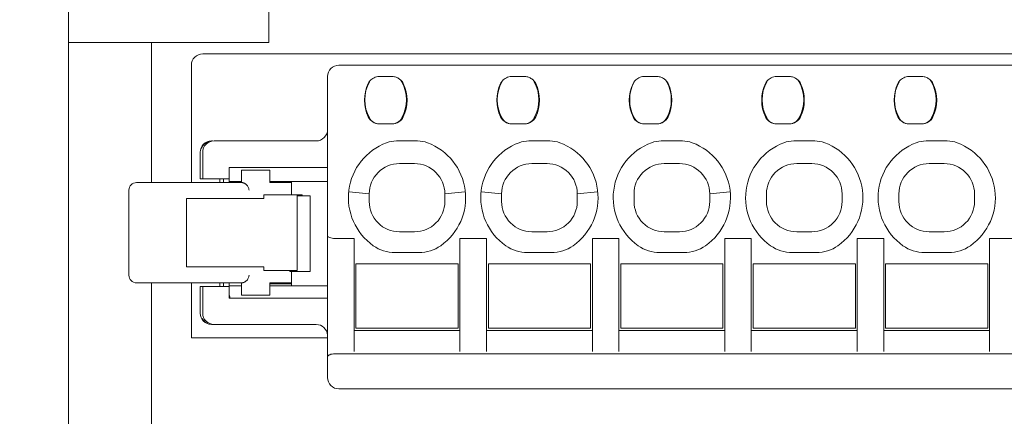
# Model space of a CAD drawing. Header units: centimetres. Extents: x -24.5 to 49.7, y -16.6 to 18.4.
# Tile 222 of 248: x -2.5 to 0.1, y 11.3 to 12.3. Entities that reach past the tile are written whole.
import ezdxf

# ---------------------------------------------------------------- set-up
doc = ezdxf.new("R2010")
doc.units = ezdxf.units.CM
doc.header["$MEASUREMENT"] = 0
doc.layers.add('layer 1', color=7, linetype='Continuous')

msp = doc.modelspace()

# ---------------------------------------------------------------- linework, layer by layer
at = {"layer": 'layer 1', "color": 1, "lineweight": 0}
msp.add_open_spline([(24.98821, 18.39808), (24.98821, 18.39808), (24.98821, -16.60193), (24.98821, -16.60193), (24.98821, -16.60193), (-24.51772, -16.60193), (-24.51772, -16.60193), (-24.51772, -16.60193), (-24.51772, 18.39808), (-24.51772, 18.39808), (-24.51772, 18.39808), (24.98821, 18.39808), (24.98821, 18.39808)], degree=3, knots=[0, 0, 0, 0, 0.25, 0.25, 0.25, 0.5, 0.5, 0.5, 0.75, 0.75, 0.75, 1, 1, 1, 1], dxfattribs=at)
at = {"layer": 'layer 1', "color": 5, "lineweight": 0}
msp.add_open_spline([(-23.26688, 17.18067), (-23.26688, 17.18067), (-23.26688, -15.60944), (-23.26688, -15.60944), (-23.26688, -15.60944), (23.98644, -15.60944), (23.98644, -15.60944)], degree=3, knots=[0, 0, 0, 0, 0.5, 0.5, 0.5, 1, 1, 1, 1], dxfattribs=at)
at = {"layer": 'layer 1', "lineweight": 9}
for points in [[(-2.35048, 6.93451), (-2.35048, 6.93451), (-2.35048, 13.42951), (-2.35048, 13.42951)], [(-1.82048, 12.28451), (-1.82048, 12.28451), (-1.82048, 13.1804), (-1.82048, 13.1804)], [(-1.82048, 12.28451), (-1.82048, 12.28451), (-2.35048, 12.28451), (-2.35048, 12.28451)], [(-2.13048, 12.28451), (-2.13048, 12.28451), (-2.13048, 11.91451), (-2.13048, 11.91451)], [(-1.99548, 12.25451), (-1.99548, 12.25451), (2.23451, 12.25451), (2.23451, 12.25451)], [(-2.02548, 12.22451), (-2.02548, 12.22451), (-2.02548, 11.91451), (-2.02548, 11.91451)], [(-1.63548, 12.22451), (-1.63548, 12.22451), (1.87451, 12.22451), (1.87451, 12.22451)], [(-1.66548, 11.39951), (-1.66548, 11.39951), (-1.66548, 12.19451), (-1.66548, 12.19451)], [(-1.55479, 12.18087), (-1.57105, 12.15103), (-1.57105, 12.11499), (-1.55479, 12.08515)], [(-1.55345, 12.18311), (-1.5553, 12.18094), (-1.55687, 12.17852), (-1.55809, 12.17594)], [(-1.55342, 12.18313), (-1.55391, 12.1824), (-1.55437, 12.18164), (-1.55479, 12.18087)], [(-1.52936, 12.19451), (-1.52936, 12.19451), (-1.49452, 12.19451), (-1.49452, 12.19451)], [(-1.48888, 12.19398), (-1.49074, 12.19433), (-1.49263, 12.19451), (-1.49452, 12.19451)], [(-1.46918, 12.18087), (-1.47009, 12.18253), (-1.47115, 12.18411), (-1.47236, 12.18558)], [(-1.46537, 12.17594), (-1.46708, 12.17954), (-1.46944, 12.18279), (-1.47232, 12.18554)], [(-1.46918, 12.08515), (-1.45292, 12.11499), (-1.45292, 12.15103), (-1.46918, 12.18087)], [(-1.2048, 12.18087), (-1.22106, 12.15103), (-1.22106, 12.11499), (-1.2048, 12.08515)], [(-1.20346, 12.18311), (-1.20531, 12.18094), (-1.20688, 12.17852), (-1.2081, 12.17594)], [(-1.20343, 12.18313), (-1.20392, 12.1824), (-1.20438, 12.18164), (-1.2048, 12.18087)], [(-1.17937, 12.19451), (-1.17937, 12.19451), (-1.14453, 12.19451), (-1.14453, 12.19451)], [(-1.13889, 12.19398), (-1.14075, 12.19433), (-1.14264, 12.19451), (-1.14453, 12.19451)], [(-1.11919, 12.18087), (-1.1201, 12.18253), (-1.12116, 12.18411), (-1.12237, 12.18558)], [(-1.11538, 12.17594), (-1.11709, 12.17954), (-1.11945, 12.18279), (-1.12233, 12.18554)], [(-1.11919, 12.08515), (-1.10293, 12.11499), (-1.10293, 12.15103), (-1.11919, 12.18087)], [(-0.8548, 12.18087), (-0.87106, 12.15103), (-0.87106, 12.11499), (-0.8548, 12.08515)], [(-0.85346, 12.18311), (-0.85531, 12.18094), (-0.85688, 12.17852), (-0.8581, 12.17594)], [(-0.85343, 12.18313), (-0.85392, 12.1824), (-0.85438, 12.18164), (-0.8548, 12.18087)], [(-0.82937, 12.19451), (-0.82937, 12.19451), (-0.79453, 12.19451), (-0.79453, 12.19451)], [(-0.78889, 12.19398), (-0.79075, 12.19433), (-0.79264, 12.19451), (-0.79453, 12.19451)], [(-0.76919, 12.18087), (-0.7701, 12.18253), (-0.77116, 12.18411), (-0.77237, 12.18558)], [(-0.76538, 12.17594), (-0.76709, 12.17954), (-0.76945, 12.18279), (-0.77233, 12.18554)], [(-0.76919, 12.08515), (-0.75293, 12.11499), (-0.75293, 12.15103), (-0.76919, 12.18087)], [(-0.5048, 12.18087), (-0.52106, 12.15103), (-0.52106, 12.11499), (-0.5048, 12.08515)], [(-0.50346, 12.18311), (-0.50531, 12.18094), (-0.50688, 12.17852), (-0.5081, 12.17594)], [(-0.50343, 12.18313), (-0.50392, 12.1824), (-0.50438, 12.18164), (-0.5048, 12.18087)], [(-0.47937, 12.19451), (-0.47937, 12.19451), (-0.44453, 12.19451), (-0.44453, 12.19451)], [(-0.43889, 12.19398), (-0.44075, 12.19433), (-0.44264, 12.19451), (-0.44453, 12.19451)], [(-0.41919, 12.18087), (-0.4201, 12.18253), (-0.42116, 12.18411), (-0.42237, 12.18558)], [(-0.41538, 12.17594), (-0.41709, 12.17954), (-0.41945, 12.18279), (-0.42233, 12.18554)], [(-0.41919, 12.08515), (-0.40293, 12.11499), (-0.40293, 12.15103), (-0.41919, 12.18087)], [(-0.1548, 12.18087), (-0.17106, 12.15103), (-0.17106, 12.11499), (-0.1548, 12.08515)], [(-0.15346, 12.18311), (-0.15531, 12.18094), (-0.15688, 12.17852), (-0.1581, 12.17594)], [(-0.15343, 12.18313), (-0.15392, 12.1824), (-0.15438, 12.18164), (-0.1548, 12.18087)], [(-0.12937, 12.19451), (-0.12937, 12.19451), (-0.09453, 12.19451), (-0.09453, 12.19451)], [(-0.08889, 12.19398), (-0.09075, 12.19433), (-0.09264, 12.19451), (-0.09453, 12.19451)], [(-0.06919, 12.18087), (-0.0701, 12.18253), (-0.07116, 12.18411), (-0.07237, 12.18558)], [(-0.06538, 12.17594), (-0.06709, 12.17954), (-0.06945, 12.18279), (-0.07233, 12.18554)], [(-0.06919, 12.08515), (-0.05293, 12.11499), (-0.05293, 12.15103), (-0.06919, 12.18087)], [(-1.55809, 12.17594), (-1.57128, 12.14814), (-1.57128, 12.11588), (-1.55809, 12.08808)], [(-1.46537, 12.08808), (-1.45219, 12.11588), (-1.45219, 12.14814), (-1.46537, 12.17594)], [(-1.2081, 12.17594), (-1.22129, 12.14814), (-1.22129, 12.11588), (-1.2081, 12.08808)], [(-1.11538, 12.08808), (-1.1022, 12.11588), (-1.1022, 12.14814), (-1.11538, 12.17594)], [(-0.8581, 12.17594), (-0.87129, 12.14814), (-0.87129, 12.11588), (-0.8581, 12.08808)], [(-0.76538, 12.08808), (-0.7522, 12.11588), (-0.7522, 12.14814), (-0.76538, 12.17594)], [(-0.5081, 12.17594), (-0.52129, 12.14814), (-0.52129, 12.11588), (-0.5081, 12.08808)], [(-0.41538, 12.08808), (-0.4022, 12.11588), (-0.4022, 12.14814), (-0.41538, 12.17594)], [(-0.1581, 12.17594), (-0.17129, 12.14814), (-0.17129, 12.11588), (-0.1581, 12.08808)], [(-0.06538, 12.08808), (-0.0522, 12.11588), (-0.0522, 12.14814), (-0.06538, 12.17594)], [(-1.56389, 12.10667), (-1.56349, 12.10447), (-1.56302, 12.10228), (-1.56247, 12.10011)], [(-1.2139, 12.10667), (-1.2135, 12.10447), (-1.21303, 12.10228), (-1.21248, 12.10011)], [(-0.8639, 12.10667), (-0.8635, 12.10447), (-0.86303, 12.10228), (-0.86248, 12.10011)], [(-0.5139, 12.10667), (-0.5135, 12.10447), (-0.51303, 12.10228), (-0.51248, 12.10011)], [(-0.1639, 12.10667), (-0.1635, 12.10447), (-0.16303, 12.10228), (-0.16248, 12.10011)], [(-1.55809, 12.08808), (-1.55271, 12.07674), (-1.54128, 12.06951), (-1.52873, 12.06951)], [(-1.55479, 12.08515), (-1.54954, 12.07553), (-1.53947, 12.06953), (-1.52851, 12.06951)], [(-1.49552, 12.06951), (-1.48454, 12.06951), (-1.47443, 12.07551), (-1.46918, 12.08515)], [(-1.49474, 12.06951), (-1.48218, 12.06951), (-1.47075, 12.07674), (-1.46537, 12.08808)], [(-1.2081, 12.08808), (-1.20272, 12.07674), (-1.19129, 12.06951), (-1.17874, 12.06951)], [(-1.2048, 12.08515), (-1.19955, 12.07553), (-1.18948, 12.06953), (-1.17852, 12.06951)], [(-1.14553, 12.06951), (-1.13455, 12.06951), (-1.12444, 12.07551), (-1.11919, 12.08515)], [(-1.14475, 12.06951), (-1.13219, 12.06951), (-1.12076, 12.07674), (-1.11538, 12.08808)], [(-0.8581, 12.08808), (-0.85272, 12.07674), (-0.84129, 12.06951), (-0.82874, 12.06951)], [(-0.8548, 12.08515), (-0.84955, 12.07553), (-0.83948, 12.06953), (-0.82852, 12.06951)], [(-0.79553, 12.06951), (-0.78455, 12.06951), (-0.77444, 12.07551), (-0.76919, 12.08515)], [(-0.79475, 12.06951), (-0.78219, 12.06951), (-0.77076, 12.07674), (-0.76538, 12.08808)], [(-0.5081, 12.08808), (-0.50272, 12.07674), (-0.49129, 12.06951), (-0.47874, 12.06951)], [(-0.5048, 12.08515), (-0.49955, 12.07553), (-0.48948, 12.06953), (-0.47852, 12.06951)], [(-0.44553, 12.06951), (-0.43455, 12.06951), (-0.42444, 12.07551), (-0.41919, 12.08515)], [(-0.44475, 12.06951), (-0.43219, 12.06951), (-0.42076, 12.07674), (-0.41538, 12.08808)], [(-0.1581, 12.08808), (-0.15272, 12.07674), (-0.14129, 12.06951), (-0.12874, 12.06951)], [(-0.1548, 12.08515), (-0.14955, 12.07553), (-0.13948, 12.06953), (-0.12852, 12.06951)], [(-0.09553, 12.06951), (-0.08455, 12.06951), (-0.07444, 12.07551), (-0.06919, 12.08515)], [(-0.09475, 12.06951), (-0.08219, 12.06951), (-0.07076, 12.07674), (-0.06538, 12.08808)], [(-1.69548, 12.02451), (-1.67891, 12.02451), (-1.66548, 12.03794), (-1.66548, 12.05451)], [(-1.52873, 12.06951), (-1.52873, 12.06951), (-1.49474, 12.06951), (-1.49474, 12.06951)], [(-1.17874, 12.06951), (-1.17874, 12.06951), (-1.14475, 12.06951), (-1.14475, 12.06951)], [(-0.82874, 12.06951), (-0.82874, 12.06951), (-0.79475, 12.06951), (-0.79475, 12.06951)], [(-0.47874, 12.06951), (-0.47874, 12.06951), (-0.44475, 12.06951), (-0.44475, 12.06951)], [(-0.12874, 12.06951), (-0.12874, 12.06951), (-0.09475, 12.06951), (-0.09475, 12.06951)], [(-1.96959, 12.02451), (-1.96959, 12.02451), (-1.97221, 12.02451), (-1.97221, 12.02451)], [(-1.96548, 12.02451), (-1.96548, 12.02451), (-1.69548, 12.02451), (-1.69548, 12.02451)], [(-1.48332, 12.02451), (-1.49223, 12.02451), (-1.50107, 12.02292), (-1.50942, 12.01982)], [(-1.42764, 12.02451), (-1.42764, 12.02451), (-1.48332, 12.02451), (-1.48332, 12.02451)], [(-1.40155, 12.01982), (-1.40991, 12.02292), (-1.41873, 12.02451), (-1.42764, 12.02451)], [(-1.13333, 12.02451), (-1.14224, 12.02451), (-1.15108, 12.02292), (-1.15943, 12.01982)], [(-1.07765, 12.02451), (-1.07765, 12.02451), (-1.13333, 12.02451), (-1.13333, 12.02451)], [(-1.05155, 12.01982), (-1.05991, 12.02292), (-1.06874, 12.02451), (-1.07765, 12.02451)], [(-0.78333, 12.02451), (-0.79224, 12.02451), (-0.80108, 12.02292), (-0.80943, 12.01982)], [(-0.72765, 12.02451), (-0.72765, 12.02451), (-0.78333, 12.02451), (-0.78333, 12.02451)], [(-0.70155, 12.01982), (-0.70991, 12.02292), (-0.71874, 12.02451), (-0.72765, 12.02451)], [(-0.43333, 12.02451), (-0.44224, 12.02451), (-0.45108, 12.02292), (-0.45943, 12.01982)], [(-0.37765, 12.02451), (-0.37765, 12.02451), (-0.43333, 12.02451), (-0.43333, 12.02451)], [(-0.35155, 12.01982), (-0.35991, 12.02292), (-0.36874, 12.02451), (-0.37765, 12.02451)], [(-0.08333, 12.02451), (-0.09224, 12.02451), (-0.10108, 12.02292), (-0.10943, 12.01982)], [(-0.02765, 12.02451), (-0.02765, 12.02451), (-0.08333, 12.02451), (-0.08333, 12.02451)], [(-0.00155, 12.01982), (-0.00991, 12.02292), (-0.01874, 12.02451), (-0.02765, 12.02451)], [(-1.97933, 12.02318), (-1.98849, 12.02036), (-1.99575, 12.01334), (-1.99887, 12.00428)], [(-2.00221, 11.99451), (-2.00221, 11.99451), (-2.00221, 11.92451), (-2.00221, 11.92451)], [(-1.99548, 11.92451), (-1.99548, 11.92451), (-1.99548, 11.99451), (-1.99548, 11.99451)], [(-1.92548, 11.91451), (-1.92548, 11.91451), (-1.92548, 11.95451), (-1.92548, 11.95451)], [(-1.92548, 11.95451), (-1.92548, 11.95451), (-1.66548, 11.95451), (-1.66548, 11.95451)], [(-1.89298, 11.91451), (-1.89298, 11.91451), (-1.89298, 11.94701), (-1.89298, 11.94701)], [(-1.81768, 11.94701), (-1.81768, 11.94701), (-1.89298, 11.94701), (-1.89298, 11.94701)], [(-1.81768, 11.94701), (-1.81768, 11.94701), (-1.81768, 11.91451), (-1.81768, 11.91451)], [(-1.47548, 11.96451), (-1.47548, 11.96451), (-1.43549, 11.96451), (-1.43549, 11.96451)], [(-1.12549, 11.96451), (-1.12549, 11.96451), (-1.0855, 11.96451), (-1.0855, 11.96451)], [(-0.77549, 11.96451), (-0.77549, 11.96451), (-0.7355, 11.96451), (-0.7355, 11.96451)], [(-0.42549, 11.96451), (-0.42549, 11.96451), (-0.3855, 11.96451), (-0.3855, 11.96451)], [(-0.07549, 11.96451), (-0.07549, 11.96451), (-0.0355, 11.96451), (-0.0355, 11.96451)], [(-2.00221, 11.92451), (-2.00221, 11.92451), (-1.92548, 11.92451), (-1.92548, 11.92451)], [(-1.95048, 11.92451), (-1.95048, 11.92451), (-1.95048, 11.91451), (-1.95048, 11.91451)], [(-1.94048, 11.92451), (-1.94048, 11.92451), (-1.94048, 11.91451), (-1.94048, 11.91451)], [(-2.19048, 11.66951), (-2.19048, 11.66951), (-2.19048, 11.89451), (-2.19048, 11.89451)], [(-2.17048, 11.91451), (-2.17048, 11.91451), (-1.89298, 11.91451), (-1.89298, 11.91451)], [(-1.89298, 11.91701), (-1.89298, 11.91701), (-1.92548, 11.91701), (-1.92548, 11.91701)], [(-1.66548, 11.91701), (-1.66548, 11.91701), (-1.81768, 11.91701), (-1.81768, 11.91701)], [(-1.76048, 11.91451), (-1.76048, 11.91451), (-1.81768, 11.91451), (-1.81768, 11.91451)], [(-1.76048, 11.88201), (-1.76048, 11.88201), (-1.76048, 11.91701), (-1.76048, 11.91701)], [(-2.03798, 11.87201), (-2.03798, 11.87201), (-2.03798, 11.69201), (-2.03798, 11.69201)], [(-2.03798, 11.87201), (-2.03798, 11.87201), (-1.83406, 11.87201), (-1.83406, 11.87201)], [(-1.83406, 11.88201), (-1.83406, 11.88201), (-1.83406, 11.87201), (-1.83406, 11.87201)], [(-1.73292, 11.88201), (-1.73292, 11.88201), (-1.83406, 11.88201), (-1.83406, 11.88201)], [(-1.74599, 11.87951), (-1.74599, 11.87951), (-1.74599, 11.68201), (-1.74599, 11.68201)], [(-1.74599, 11.87951), (-1.74599, 11.87951), (-1.71111, 11.87951), (-1.71111, 11.87951)], [(-1.74548, 11.88201), (-1.74548, 11.88201), (-1.74548, 11.87951), (-1.74548, 11.87951)], [(-1.73292, 11.88201), (-1.73292, 11.88201), (-1.73292, 11.87951), (-1.73292, 11.87951)], [(-1.71111, 11.67951), (-1.71111, 11.67951), (-1.71111, 11.87951), (-1.71111, 11.87951)], [(-1.60865, 11.88983), (-1.60865, 11.88983), (-1.60971, 11.88993), (-1.60971, 11.88993)], [(-1.55547, 11.88451), (-1.55547, 11.88451), (-1.60865, 11.88983), (-1.60865, 11.88983)], [(-1.55548, 11.88451), (-1.55548, 11.88451), (-1.55548, 11.86451), (-1.55548, 11.86451)], [(-1.30232, 11.88983), (-1.30232, 11.88983), (-1.3555, 11.88451), (-1.3555, 11.88451)], [(-1.35549, 11.86452), (-1.35549, 11.86452), (-1.35549, 11.88451), (-1.35549, 11.88451)], [(-1.30127, 11.88993), (-1.30127, 11.88993), (-1.30232, 11.88983), (-1.30232, 11.88983)], [(-1.25866, 11.88983), (-1.25866, 11.88983), (-1.25972, 11.88993), (-1.25972, 11.88993)], [(-1.20548, 11.88451), (-1.20548, 11.88451), (-1.25866, 11.88983), (-1.25866, 11.88983)], [(-1.20549, 11.88451), (-1.20549, 11.88451), (-1.20549, 11.86451), (-1.20549, 11.86451)], [(-0.95232, 11.88983), (-0.95232, 11.88983), (-1.0055, 11.88451), (-1.0055, 11.88451)], [(-1.00549, 11.86452), (-1.00549, 11.86452), (-1.00549, 11.88451), (-1.00549, 11.88451)], [(-0.95127, 11.88993), (-0.95127, 11.88993), (-0.95232, 11.88983), (-0.95232, 11.88983)], [(-0.85549, 11.88451), (-0.85549, 11.88451), (-0.85549, 11.86451), (-0.85549, 11.86451)], [(-0.60232, 11.88983), (-0.60232, 11.88983), (-0.6555, 11.88451), (-0.6555, 11.88451)], [(-0.65549, 11.86452), (-0.65549, 11.86452), (-0.65549, 11.88451), (-0.65549, 11.88451)], [(-0.60127, 11.88993), (-0.60127, 11.88993), (-0.60232, 11.88983), (-0.60232, 11.88983)], [(-0.50549, 11.88451), (-0.50549, 11.88451), (-0.50549, 11.8645), (-0.50549, 11.8645)], [(-0.30549, 11.86452), (-0.30549, 11.86452), (-0.30549, 11.88451), (-0.30549, 11.88451)], [(-0.15549, 11.88451), (-0.15549, 11.88451), (-0.15549, 11.8645), (-0.15549, 11.8645)], [(0.04451, 11.86452), (0.04451, 11.86452), (0.04451, 11.88451), (0.04451, 11.88451)], [(-1.59548, 11.76701), (-1.59548, 11.76701), (-1.64548, 11.76701), (-1.64548, 11.76701)], [(-1.59548, 11.46814), (-1.59548, 11.46814), (-1.59548, 11.76701), (-1.59548, 11.76701)], [(-1.47548, 11.78451), (-1.47548, 11.78451), (-1.43548, 11.78451), (-1.43548, 11.78451)], [(-1.31549, 11.76701), (-1.31549, 11.76701), (-1.31549, 11.46814), (-1.31549, 11.46814)], [(-1.24549, 11.76701), (-1.24549, 11.76701), (-1.31549, 11.76701), (-1.31549, 11.76701)], [(-1.24549, 11.46814), (-1.24549, 11.46814), (-1.24549, 11.76701), (-1.24549, 11.76701)], [(-1.12549, 11.78451), (-1.12549, 11.78451), (-1.08549, 11.78451), (-1.08549, 11.78451)], [(-0.96549, 11.76701), (-0.96549, 11.76701), (-0.96549, 11.46814), (-0.96549, 11.46814)], [(-0.89549, 11.76701), (-0.89549, 11.76701), (-0.96549, 11.76701), (-0.96549, 11.76701)], [(-0.89549, 11.46814), (-0.89549, 11.46814), (-0.89549, 11.76701), (-0.89549, 11.76701)], [(-0.77549, 11.78451), (-0.77549, 11.78451), (-0.7355, 11.78451), (-0.7355, 11.78451)], [(-0.61549, 11.76701), (-0.61549, 11.76701), (-0.61549, 11.46814), (-0.61549, 11.46814)], [(-0.54549, 11.76701), (-0.54549, 11.76701), (-0.61549, 11.76701), (-0.61549, 11.76701)], [(-0.54549, 11.46814), (-0.54549, 11.46814), (-0.54549, 11.76701), (-0.54549, 11.76701)], [(-0.42549, 11.78451), (-0.42549, 11.78451), (-0.3855, 11.78451), (-0.3855, 11.78451)], [(-0.26549, 11.46814), (-0.26549, 11.46814), (-0.26549, 11.76701), (-0.26549, 11.76701)], [(-0.26549, 11.76701), (-0.26549, 11.76701), (-0.19549, 11.76701), (-0.19549, 11.76701)], [(-0.19549, 11.46814), (-0.19549, 11.46814), (-0.19549, 11.76701), (-0.19549, 11.76701)], [(-0.07548, 11.78451), (-0.07548, 11.78451), (-0.0355, 11.78451), (-0.0355, 11.78451)], [(0.08451, 11.76701), (0.08451, 11.76701), (0.08451, 11.46814), (0.08451, 11.46814)], [(0.08451, 11.76701), (0.08451, 11.76701), (0.15451, 11.76701), (0.15451, 11.76701)], [(-1.5446, 11.74769), (-1.52776, 11.73586), (-1.50768, 11.72951), (-1.48711, 11.72951)], [(-1.42386, 11.72951), (-1.40329, 11.72951), (-1.38321, 11.73586), (-1.36637, 11.74769)], [(-1.19461, 11.74769), (-1.17777, 11.73586), (-1.15769, 11.72951), (-1.13712, 11.72951)], [(-1.07387, 11.72951), (-1.05329, 11.72951), (-1.03321, 11.73586), (-1.01637, 11.74769)], [(-0.84461, 11.74769), (-0.82777, 11.73586), (-0.80769, 11.72951), (-0.78712, 11.72951)], [(-0.72387, 11.72951), (-0.70329, 11.72951), (-0.68321, 11.73586), (-0.66637, 11.74769)], [(-0.49461, 11.74769), (-0.47777, 11.73586), (-0.45769, 11.72951), (-0.43712, 11.72951)], [(-0.37387, 11.72951), (-0.35329, 11.72951), (-0.33321, 11.73586), (-0.31637, 11.74769)], [(-0.14461, 11.74769), (-0.12777, 11.73586), (-0.10769, 11.72951), (-0.08712, 11.72951)], [(-0.02387, 11.72951), (-0.00329, 11.72951), (0.01679, 11.73586), (0.03363, 11.74769)], [(-1.48711, 11.72951), (-1.48711, 11.72951), (-1.42386, 11.72951), (-1.42386, 11.72951)], [(-1.13712, 11.72951), (-1.13712, 11.72951), (-1.07387, 11.72951), (-1.07387, 11.72951)], [(-0.78712, 11.72951), (-0.78712, 11.72951), (-0.72387, 11.72951), (-0.72387, 11.72951)], [(-0.43712, 11.72951), (-0.43712, 11.72951), (-0.37387, 11.72951), (-0.37387, 11.72951)], [(-0.08712, 11.72951), (-0.08712, 11.72951), (-0.02387, 11.72951), (-0.02387, 11.72951)], [(-2.03798, 11.69201), (-2.03798, 11.69201), (-1.83406, 11.69201), (-1.83406, 11.69201)], [(-1.83406, 11.69201), (-1.83406, 11.69201), (-1.83406, 11.68201), (-1.83406, 11.68201)], [(-1.59048, 11.69951), (-1.59048, 11.69951), (-1.59048, 11.52951), (-1.59048, 11.52951)], [(-1.59048, 11.69951), (-1.59048, 11.69951), (-1.32049, 11.69951), (-1.32049, 11.69951)], [(-1.32049, 11.52951), (-1.32049, 11.52951), (-1.32049, 11.69951), (-1.32049, 11.69951)], [(-1.24049, 11.69951), (-1.24049, 11.69951), (-1.24049, 11.52951), (-1.24049, 11.52951)], [(-1.24049, 11.69951), (-1.24049, 11.69951), (-0.97049, 11.69951), (-0.97049, 11.69951)], [(-0.97049, 11.52951), (-0.97049, 11.52951), (-0.97049, 11.69951), (-0.97049, 11.69951)], [(-0.89049, 11.69951), (-0.89049, 11.69951), (-0.89049, 11.52951), (-0.89049, 11.52951)], [(-0.89049, 11.69951), (-0.89049, 11.69951), (-0.62049, 11.69951), (-0.62049, 11.69951)], [(-0.62049, 11.52951), (-0.62049, 11.52951), (-0.62049, 11.69951), (-0.62049, 11.69951)], [(-0.54049, 11.69951), (-0.54049, 11.69951), (-0.54049, 11.52951), (-0.54049, 11.52951)], [(-0.54049, 11.69951), (-0.54049, 11.69951), (-0.27049, 11.69951), (-0.27049, 11.69951)], [(-0.27049, 11.52951), (-0.27049, 11.52951), (-0.27049, 11.69951), (-0.27049, 11.69951)], [(-0.19049, 11.69951), (-0.19049, 11.69951), (-0.19049, 11.52951), (-0.19049, 11.52951)], [(-0.19049, 11.69951), (-0.19049, 11.69951), (0.07951, 11.69951), (0.07951, 11.69951)], [(0.07951, 11.52951), (0.07951, 11.52951), (0.07951, 11.69951), (0.07951, 11.69951)], [(-1.83406, 11.68201), (-1.83406, 11.68201), (-1.74599, 11.68201), (-1.74599, 11.68201)], [(-1.76562, 11.68201), (-1.76562, 11.68201), (-1.76562, 11.67951), (-1.76562, 11.67951)], [(-1.71111, 11.67951), (-1.71111, 11.67951), (-1.76562, 11.67951), (-1.76562, 11.67951)], [(-1.76048, 11.64201), (-1.76048, 11.64201), (-1.76048, 11.67951), (-1.76048, 11.67951)], [(-2.17048, 11.64951), (-2.17048, 11.64951), (-1.89298, 11.64951), (-1.89298, 11.64951)], [(-2.13048, 11.64951), (-2.13048, 11.64951), (-2.13048, 6.93451), (-2.13048, 6.93451)], [(-2.02548, 11.64951), (-2.02548, 11.64951), (-2.02548, 11.50451), (-2.02548, 11.50451)], [(-2.00221, 11.63951), (-2.00221, 11.63951), (-2.00221, 11.56951), (-2.00221, 11.56951)], [(-1.92548, 11.63951), (-1.92548, 11.63951), (-2.00221, 11.63951), (-2.00221, 11.63951)], [(-1.99548, 11.56951), (-1.99548, 11.56951), (-1.99548, 11.63951), (-1.99548, 11.63951)], [(-1.95048, 11.64951), (-1.95048, 11.64951), (-1.95048, 11.63951), (-1.95048, 11.63951)], [(-1.94048, 11.64951), (-1.94048, 11.64951), (-1.94048, 11.63951), (-1.94048, 11.63951)], [(-1.92548, 11.60951), (-1.92548, 11.60951), (-1.92548, 11.64951), (-1.92548, 11.64951)], [(-1.92548, 11.64201), (-1.92548, 11.64201), (-1.89298, 11.64201), (-1.89298, 11.64201)], [(-1.89298, 11.61701), (-1.89298, 11.61701), (-1.89298, 11.64951), (-1.89298, 11.64951)], [(-1.81768, 11.64951), (-1.81768, 11.64951), (-1.81768, 11.61701), (-1.81768, 11.61701)], [(-1.81768, 11.64951), (-1.81768, 11.64951), (-1.76048, 11.64951), (-1.76048, 11.64951)], [(-1.81768, 11.64701), (-1.81768, 11.64701), (-1.76048, 11.64701), (-1.76048, 11.64701)], [(-1.81768, 11.64201), (-1.81768, 11.64201), (-1.66548, 11.64201), (-1.66548, 11.64201)], [(-1.92548, 11.62201), (-1.92548, 11.61764), (-1.92453, 11.61332), (-1.92269, 11.60936)], [(-1.66548, 11.60951), (-1.66548, 11.60951), (-1.92548, 11.60951), (-1.92548, 11.60951)], [(-1.89298, 11.61701), (-1.89298, 11.61701), (-1.81768, 11.61701), (-1.81768, 11.61701)], [(-1.99714, 11.5557), (-1.99341, 11.54851), (-1.98694, 11.54314), (-1.9792, 11.5408)], [(-1.97221, 11.53951), (-1.97221, 11.53951), (-1.69548, 11.53951), (-1.69548, 11.53951)], [(-1.66557, 11.51179), (-1.66676, 11.52743), (-1.6798, 11.53951), (-1.69548, 11.53951)], [(-1.32049, 11.52951), (-1.32049, 11.52951), (-1.59048, 11.52951), (-1.59048, 11.52951)], [(-0.97049, 11.52951), (-0.97049, 11.52951), (-1.24049, 11.52951), (-1.24049, 11.52951)], [(-0.62049, 11.52951), (-0.62049, 11.52951), (-0.89049, 11.52951), (-0.89049, 11.52951)], [(-0.27049, 11.52951), (-0.27049, 11.52951), (-0.54049, 11.52951), (-0.54049, 11.52951)], [(0.07951, 11.52951), (0.07951, 11.52951), (-0.19049, 11.52951), (-0.19049, 11.52951)], [(-1.66548, 11.50451), (-1.66548, 11.50451), (-2.02548, 11.50451), (-2.02548, 11.50451)], [(-1.59548, 11.52351), (-1.59548, 11.52351), (-1.31549, 11.52351), (-1.31549, 11.52351)], [(-1.24549, 11.52351), (-1.24549, 11.52351), (-0.96549, 11.52351), (-0.96549, 11.52351)], [(-0.89549, 11.52351), (-0.89549, 11.52351), (-0.61549, 11.52351), (-0.61549, 11.52351)], [(-0.54549, 11.52351), (-0.54549, 11.52351), (-0.26549, 11.52351), (-0.26549, 11.52351)], [(-0.19549, 11.52351), (-0.19549, 11.52351), (0.08451, 11.52351), (0.08451, 11.52351)], [(-1.64548, 11.46201), (-1.64548, 11.46201), (1.88451, 11.46201), (1.88451, 11.46201)], [(1.87451, 11.36951), (1.87451, 11.36951), (-1.63548, 11.36951), (-1.63548, 11.36951)]]:
    msp.add_open_spline(points, degree=3, dxfattribs=at)
for points, knots in [([(-1.99548, 12.25451), (-2.00344, 12.25451), (-2.01107, 12.25135), (-2.0167, 12.24572), (-2.02232, 12.2401), (-2.02548, 12.23247), (-2.02548, 12.22451)], [0, 0, 0, 0, 0.5, 0.5, 0.5, 1, 1, 1, 1]), ([(-1.63548, 12.22451), (-1.64344, 12.22451), (-1.65107, 12.22135), (-1.6567, 12.21572), (-1.66232, 12.2101), (-1.66548, 12.20247), (-1.66548, 12.19451)], [0, 0, 0, 0, 0.5, 0.5, 0.5, 1, 1, 1, 1]), ([(-1.55342, 12.18309), (-1.55203, 12.1849), (-1.55032, 12.18646), (-1.54849, 12.18785), (-1.54666, 12.18924), (-1.5447, 12.19045), (-1.54263, 12.19144), (-1.54057, 12.19244), (-1.53841, 12.19323), (-1.53618, 12.19375), (-1.53395, 12.19427), (-1.53165, 12.19452), (-1.52936, 12.19451)], [0, 0, 0, 0, 0.25, 0.25, 0.25, 0.5, 0.5, 0.5, 0.75, 0.75, 0.75, 1, 1, 1, 1]), ([(-1.48888, 12.19398), (-1.48734, 12.19368), (-1.48582, 12.19329), (-1.48433, 12.19278), (-1.48285, 12.19227), (-1.48141, 12.19164), (-1.48001, 12.19093), (-1.47862, 12.19021), (-1.47727, 12.1894), (-1.47596, 12.18852), (-1.47466, 12.18764), (-1.4734, 12.18668), (-1.47232, 12.18554)], [0, 0, 0, 0, 0.25, 0.25, 0.25, 0.5, 0.5, 0.5, 0.75, 0.75, 0.75, 1, 1, 1, 1]), ([(-1.20343, 12.18309), (-1.20204, 12.1849), (-1.20033, 12.18646), (-1.1985, 12.18785), (-1.19667, 12.18924), (-1.19471, 12.19045), (-1.19264, 12.19144), (-1.19058, 12.19244), (-1.18842, 12.19323), (-1.18619, 12.19375), (-1.18396, 12.19427), (-1.18166, 12.19452), (-1.17937, 12.19451)], [0, 0, 0, 0, 0.25, 0.25, 0.25, 0.5, 0.5, 0.5, 0.75, 0.75, 0.75, 1, 1, 1, 1]), ([(-1.13889, 12.19398), (-1.13735, 12.19368), (-1.13583, 12.19329), (-1.13434, 12.19278), (-1.13286, 12.19227), (-1.13142, 12.19164), (-1.13002, 12.19093), (-1.12863, 12.19021), (-1.12728, 12.1894), (-1.12597, 12.18852), (-1.12467, 12.18764), (-1.12341, 12.18668), (-1.12233, 12.18554)], [0, 0, 0, 0, 0.25, 0.25, 0.25, 0.5, 0.5, 0.5, 0.75, 0.75, 0.75, 1, 1, 1, 1]), ([(-0.85343, 12.18309), (-0.85204, 12.1849), (-0.85033, 12.18646), (-0.8485, 12.18785), (-0.84667, 12.18924), (-0.84471, 12.19045), (-0.84264, 12.19144), (-0.84058, 12.19244), (-0.83842, 12.19323), (-0.83619, 12.19375), (-0.83396, 12.19427), (-0.83166, 12.19452), (-0.82937, 12.19451)], [0, 0, 0, 0, 0.25, 0.25, 0.25, 0.5, 0.5, 0.5, 0.75, 0.75, 0.75, 1, 1, 1, 1]), ([(-0.78889, 12.19398), (-0.78735, 12.19368), (-0.78583, 12.19329), (-0.78434, 12.19278), (-0.78286, 12.19227), (-0.78142, 12.19164), (-0.78002, 12.19093), (-0.77863, 12.19021), (-0.77728, 12.1894), (-0.77597, 12.18852), (-0.77467, 12.18764), (-0.77341, 12.18668), (-0.77233, 12.18554)], [0, 0, 0, 0, 0.25, 0.25, 0.25, 0.5, 0.5, 0.5, 0.75, 0.75, 0.75, 1, 1, 1, 1]), ([(-0.50343, 12.18309), (-0.50204, 12.1849), (-0.50033, 12.18646), (-0.4985, 12.18785), (-0.49667, 12.18924), (-0.49471, 12.19045), (-0.49264, 12.19144), (-0.49058, 12.19244), (-0.48842, 12.19323), (-0.48619, 12.19375), (-0.48396, 12.19427), (-0.48166, 12.19452), (-0.47937, 12.19451)], [0, 0, 0, 0, 0.25, 0.25, 0.25, 0.5, 0.5, 0.5, 0.75, 0.75, 0.75, 1, 1, 1, 1]), ([(-0.43889, 12.19398), (-0.43735, 12.19368), (-0.43583, 12.19329), (-0.43434, 12.19278), (-0.43286, 12.19227), (-0.43142, 12.19164), (-0.43002, 12.19093), (-0.42863, 12.19021), (-0.42728, 12.1894), (-0.42597, 12.18852), (-0.42467, 12.18764), (-0.42341, 12.18668), (-0.42233, 12.18554)], [0, 0, 0, 0, 0.25, 0.25, 0.25, 0.5, 0.5, 0.5, 0.75, 0.75, 0.75, 1, 1, 1, 1]), ([(-0.15343, 12.18309), (-0.15204, 12.1849), (-0.15033, 12.18646), (-0.1485, 12.18785), (-0.14667, 12.18924), (-0.14471, 12.19045), (-0.14264, 12.19144), (-0.14058, 12.19244), (-0.13842, 12.19323), (-0.13619, 12.19375), (-0.13396, 12.19427), (-0.13166, 12.19452), (-0.12937, 12.19451)], [0, 0, 0, 0, 0.25, 0.25, 0.25, 0.5, 0.5, 0.5, 0.75, 0.75, 0.75, 1, 1, 1, 1]), ([(-0.08889, 12.19398), (-0.08735, 12.19368), (-0.08583, 12.19329), (-0.08434, 12.19278), (-0.08286, 12.19227), (-0.08142, 12.19164), (-0.08002, 12.19093), (-0.07863, 12.19021), (-0.07728, 12.1894), (-0.07597, 12.18852), (-0.07467, 12.18764), (-0.07341, 12.18668), (-0.07233, 12.18554)], [0, 0, 0, 0, 0.25, 0.25, 0.25, 0.5, 0.5, 0.5, 0.75, 0.75, 0.75, 1, 1, 1, 1]), ([(-1.97221, 12.02451), (-1.98017, 12.02451), (-1.9878, 12.02135), (-1.99342, 12.01572), (-1.99905, 12.0101), (-2.00221, 12.00247), (-2.00221, 11.99451)], [0, 0, 0, 0, 0.5, 0.5, 0.5, 1, 1, 1, 1]), ([(-1.96548, 12.02451), (-1.97344, 12.02451), (-1.98107, 12.02135), (-1.9867, 12.01572), (-1.99232, 12.0101), (-1.99548, 12.00247), (-1.99548, 11.99451)], [0, 0, 0, 0, 0.5, 0.5, 0.5, 1, 1, 1, 1]), ([(-1.50942, 12.01982), (-1.5634, 11.99979), (-1.60182, 11.95148), (-1.6092, 11.89438), (-1.61659, 11.83728), (-1.59171, 11.7808), (-1.5446, 11.74769)], [0, 0, 0, 0, 0.5, 0.5, 0.5, 1, 1, 1, 1]), ([(-1.36637, 11.74769), (-1.31927, 11.7808), (-1.29439, 11.83728), (-1.30177, 11.89438), (-1.30915, 11.95148), (-1.34758, 11.99979), (-1.40155, 12.01982)], [0, 0, 0, 0, 0.5, 0.5, 0.5, 1, 1, 1, 1]), ([(-1.15943, 12.01982), (-1.21341, 11.99979), (-1.25183, 11.95148), (-1.25921, 11.89438), (-1.2666, 11.83728), (-1.24172, 11.7808), (-1.19461, 11.74769)], [0, 0, 0, 0, 0.5, 0.5, 0.5, 1, 1, 1, 1]), ([(-1.01637, 11.74769), (-0.96927, 11.7808), (-0.94439, 11.83728), (-0.95177, 11.89438), (-0.95915, 11.95148), (-0.99758, 11.99979), (-1.05155, 12.01982)], [0, 0, 0, 0, 0.5, 0.5, 0.5, 1, 1, 1, 1]), ([(-0.80943, 12.01982), (-0.86341, 11.99979), (-0.90183, 11.95148), (-0.90921, 11.89438), (-0.9166, 11.83728), (-0.89172, 11.7808), (-0.84461, 11.74769)], [0, 0, 0, 0, 0.5, 0.5, 0.5, 1, 1, 1, 1]), ([(-0.66637, 11.74769), (-0.61927, 11.7808), (-0.59439, 11.83728), (-0.60177, 11.89438), (-0.60915, 11.95148), (-0.64758, 11.99979), (-0.70155, 12.01982)], [0, 0, 0, 0, 0.5, 0.5, 0.5, 1, 1, 1, 1]), ([(-0.45943, 12.01982), (-0.51341, 11.99979), (-0.55183, 11.95148), (-0.55921, 11.89438), (-0.5666, 11.83728), (-0.54172, 11.7808), (-0.49461, 11.74769)], [0, 0, 0, 0, 0.5, 0.5, 0.5, 1, 1, 1, 1]), ([(-0.31637, 11.74769), (-0.26927, 11.7808), (-0.24439, 11.83728), (-0.25177, 11.89438), (-0.25915, 11.95148), (-0.29758, 11.99979), (-0.35155, 12.01982)], [0, 0, 0, 0, 0.5, 0.5, 0.5, 1, 1, 1, 1]), ([(-0.10943, 12.01982), (-0.16341, 11.99979), (-0.20183, 11.95148), (-0.20921, 11.89438), (-0.2166, 11.83728), (-0.19172, 11.7808), (-0.14461, 11.74769)], [0, 0, 0, 0, 0.5, 0.5, 0.5, 1, 1, 1, 1]), ([(0.03363, 11.74769), (0.08073, 11.7808), (0.10561, 11.83728), (0.09823, 11.89438), (0.09085, 11.95148), (0.05242, 11.99979), (-0.00155, 12.01982)], [0, 0, 0, 0, 0.5, 0.5, 0.5, 1, 1, 1, 1]), ([(-1.47548, 11.96451), (-1.4967, 11.96451), (-1.51705, 11.95608), (-1.53205, 11.94108), (-1.54705, 11.92607), (-1.55548, 11.90572), (-1.55548, 11.88451)], [0, 0, 0, 0, 0.5, 0.5, 0.5, 1, 1, 1, 1]), ([(-1.35549, 11.88451), (-1.35549, 11.90573), (-1.36392, 11.92608), (-1.37893, 11.94108), (-1.39393, 11.95608), (-1.41427, 11.96451), (-1.43549, 11.96451)], [0, 0, 0, 0, 0.5, 0.5, 0.5, 1, 1, 1, 1]), ([(-1.12549, 11.96451), (-1.14671, 11.96451), (-1.16706, 11.95608), (-1.18206, 11.94108), (-1.19706, 11.92607), (-1.20549, 11.90572), (-1.20549, 11.88451)], [0, 0, 0, 0, 0.5, 0.5, 0.5, 1, 1, 1, 1]), ([(-1.00549, 11.88451), (-1.00549, 11.90573), (-1.01392, 11.92608), (-1.02893, 11.94108), (-1.04393, 11.95608), (-1.06428, 11.96451), (-1.0855, 11.96451)], [0, 0, 0, 0, 0.5, 0.5, 0.5, 1, 1, 1, 1]), ([(-0.77549, 11.96451), (-0.79671, 11.96451), (-0.81706, 11.95608), (-0.83206, 11.94108), (-0.84706, 11.92607), (-0.85549, 11.90573), (-0.85549, 11.88451)], [0, 0, 0, 0, 0.5, 0.5, 0.5, 1, 1, 1, 1]), ([(-0.65549, 11.88451), (-0.65549, 11.90573), (-0.66392, 11.92608), (-0.67893, 11.94108), (-0.69393, 11.95608), (-0.71428, 11.96451), (-0.7355, 11.96451)], [0, 0, 0, 0, 0.5, 0.5, 0.5, 1, 1, 1, 1]), ([(-0.42549, 11.96451), (-0.44671, 11.96451), (-0.46706, 11.95608), (-0.48206, 11.94108), (-0.49706, 11.92607), (-0.50549, 11.90573), (-0.50549, 11.88451)], [0, 0, 0, 0, 0.5, 0.5, 0.5, 1, 1, 1, 1]), ([(-0.30549, 11.88451), (-0.30549, 11.90573), (-0.31392, 11.92608), (-0.32893, 11.94108), (-0.34393, 11.95608), (-0.36428, 11.96451), (-0.3855, 11.96451)], [0, 0, 0, 0, 0.5, 0.5, 0.5, 1, 1, 1, 1]), ([(-0.07549, 11.96451), (-0.09671, 11.96451), (-0.11706, 11.95608), (-0.13206, 11.94108), (-0.14706, 11.92608), (-0.15549, 11.90573), (-0.15549, 11.88451)], [0, 0, 0, 0, 0.5, 0.5, 0.5, 1, 1, 1, 1]), ([(0.04451, 11.88451), (0.04451, 11.90573), (0.03608, 11.92608), (0.02107, 11.94108), (0.00607, 11.95608), (-0.01428, 11.96451), (-0.0355, 11.96451)], [0, 0, 0, 0, 0.5, 0.5, 0.5, 1, 1, 1, 1]), ([(-2.17048, 11.91451), (-2.17579, 11.91451), (-2.18087, 11.9124), (-2.18462, 11.90865), (-2.18838, 11.9049), (-2.19048, 11.89981), (-2.19048, 11.89451)], [0, 0, 0, 0, 0.5, 0.5, 0.5, 1, 1, 1, 1]), ([(-1.89298, 11.91451), (-1.89298, 11.91449), (-1.89294, 11.9145), (-1.89291, 11.91451), (-1.8928, 11.91454), (-1.89275, 11.91452), (-1.89269, 11.9145), (-1.89258, 11.91448), (-1.89245, 11.91449), (-1.89232, 11.91449), (-1.89215, 11.91448), (-1.89198, 11.91446), (-1.89182, 11.91445), (-1.89161, 11.91442), (-1.8914, 11.9144), (-1.89118, 11.91437), (-1.89093, 11.91434), (-1.89068, 11.9143), (-1.89043, 11.91426), (-1.88983, 11.91415), (-1.88923, 11.91402), (-1.88864, 11.91385), (-1.88794, 11.91366), (-1.88725, 11.91342), (-1.88657, 11.91315), (-1.88584, 11.91286), (-1.88513, 11.91253), (-1.88443, 11.91215), (-1.88372, 11.91177), (-1.88303, 11.91135), (-1.88237, 11.91089), (-1.88171, 11.91043), (-1.88107, 11.90993), (-1.88047, 11.9094), (-1.87931, 11.90839), (-1.87825, 11.90726), (-1.87733, 11.90603), (-1.87646, 11.90487), (-1.8757, 11.90363), (-1.87508, 11.90233), (-1.87448, 11.90108), (-1.874, 11.89979), (-1.87365, 11.89845), (-1.87332, 11.89716), (-1.8731, 11.89584), (-1.87302, 11.89451)], [0, 0, 0, 0, 0.0666667, 0.0666667, 0.0666667, 0.1333333, 0.1333333, 0.1333333, 0.2, 0.2, 0.2, 0.2666667, 0.2666667, 0.2666667, 0.3333333, 0.3333333, 0.3333333, 0.4, 0.4, 0.4, 0.4666667, 0.4666667, 0.4666667, 0.5333333, 0.5333333, 0.5333333, 0.6, 0.6, 0.6, 0.6666667, 0.6666667, 0.6666667, 0.7333333, 0.7333333, 0.7333333, 0.8, 0.8, 0.8, 0.8666667, 0.8666667, 0.8666667, 0.9333333, 0.9333333, 0.9333333, 1, 1, 1, 1]), ([(-1.55548, 11.86451), (-1.55548, 11.84329), (-1.54705, 11.82294), (-1.53205, 11.80794), (-1.51704, 11.79294), (-1.4967, 11.78451), (-1.47548, 11.78451)], [0, 0, 0, 0, 0.5, 0.5, 0.5, 1, 1, 1, 1]), ([(-1.43548, 11.78451), (-1.41426, 11.78451), (-1.39392, 11.79294), (-1.37892, 11.80795), (-1.36392, 11.82295), (-1.35549, 11.8433), (-1.35549, 11.86452)], [0, 0, 0, 0, 0.5, 0.5, 0.5, 1, 1, 1, 1]), ([(-1.20549, 11.86451), (-1.20549, 11.84329), (-1.19706, 11.82294), (-1.18206, 11.80794), (-1.16705, 11.79294), (-1.14671, 11.78451), (-1.12549, 11.78451)], [0, 0, 0, 0, 0.5, 0.5, 0.5, 1, 1, 1, 1]), ([(-1.0855, 11.78451), (-1.06428, 11.78451), (-1.04393, 11.79294), (-1.02892, 11.80794), (-1.01392, 11.82295), (-1.00549, 11.8433), (-1.00549, 11.86452)], [0, 0, 0, 0, 0.5, 0.5, 0.5, 1, 1, 1, 1]), ([(-0.85548, 11.86451), (-0.85549, 11.84329), (-0.84706, 11.82294), (-0.83206, 11.80794), (-0.81705, 11.79294), (-0.79671, 11.78451), (-0.77549, 11.78451)], [0, 0, 0, 0, 0.5, 0.5, 0.5, 1, 1, 1, 1]), ([(-0.7355, 11.78451), (-0.71428, 11.78451), (-0.69393, 11.79294), (-0.67892, 11.80794), (-0.66392, 11.82295), (-0.65549, 11.8433), (-0.65549, 11.86452)], [0, 0, 0, 0, 0.5, 0.5, 0.5, 1, 1, 1, 1]), ([(-0.50548, 11.8645), (-0.50549, 11.84329), (-0.49706, 11.82294), (-0.48206, 11.80794), (-0.46705, 11.79294), (-0.44671, 11.78451), (-0.42549, 11.78451)], [0, 0, 0, 0, 0.5, 0.5, 0.5, 1, 1, 1, 1]), ([(-0.3855, 11.78451), (-0.36428, 11.78451), (-0.34393, 11.79294), (-0.32892, 11.80794), (-0.31392, 11.82295), (-0.30549, 11.8433), (-0.30549, 11.86452)], [0, 0, 0, 0, 0.5, 0.5, 0.5, 1, 1, 1, 1]), ([(-0.15548, 11.8645), (-0.15549, 11.84328), (-0.14706, 11.82293), (-0.13205, 11.80793), (-0.11705, 11.79293), (-0.0967, 11.7845), (-0.07548, 11.78451)], [0, 0, 0, 0, 0.5, 0.5, 0.5, 1, 1, 1, 1]), ([(-0.0355, 11.78451), (-0.01428, 11.78451), (0.00607, 11.79294), (0.02108, 11.80794), (0.03608, 11.82295), (0.04451, 11.8433), (0.04451, 11.86452)], [0, 0, 0, 0, 0.5, 0.5, 0.5, 1, 1, 1, 1]), ([(-1.66548, 11.77429), (-1.66548, 11.77236), (-1.66338, 11.77051), (-1.65962, 11.76914), (-1.65587, 11.76778), (-1.65079, 11.76701), (-1.64548, 11.76701)], [0, 0, 0, 0, 0.5, 0.5, 0.5, 1, 1, 1, 1]), ([(-2.19048, 11.66951), (-2.19048, 11.66421), (-2.18838, 11.65912), (-2.18462, 11.65537), (-2.18087, 11.65162), (-2.17579, 11.64951), (-2.17048, 11.64951)], [0, 0, 0, 0, 0.5, 0.5, 0.5, 1, 1, 1, 1]), ([(-1.89298, 11.64951), (-1.89298, 11.64953), (-1.89294, 11.64952), (-1.89291, 11.64951), (-1.89281, 11.64948), (-1.89275, 11.6495), (-1.89269, 11.64952), (-1.89258, 11.64954), (-1.89245, 11.64953), (-1.89232, 11.64953), (-1.89215, 11.64954), (-1.89199, 11.64956), (-1.89182, 11.64958), (-1.89161, 11.6496), (-1.8914, 11.64962), (-1.89118, 11.64965), (-1.89093, 11.64968), (-1.89068, 11.64972), (-1.89043, 11.64976), (-1.88983, 11.64987), (-1.88923, 11.65), (-1.88863, 11.65017), (-1.88793, 11.65036), (-1.88725, 11.6506), (-1.88657, 11.65087), (-1.88584, 11.65116), (-1.88513, 11.6515), (-1.88443, 11.65187), (-1.88372, 11.65225), (-1.88303, 11.65268), (-1.88237, 11.65314), (-1.88171, 11.6536), (-1.88108, 11.65409), (-1.88047, 11.65462), (-1.87931, 11.65563), (-1.87825, 11.65676), (-1.87733, 11.65799), (-1.87646, 11.65915), (-1.8757, 11.66039), (-1.87508, 11.66169), (-1.87448, 11.66293), (-1.874, 11.66423), (-1.87365, 11.66557), (-1.87332, 11.66686), (-1.8731, 11.66818), (-1.87302, 11.66951)], [0, 0, 0, 0, 0.0666667, 0.0666667, 0.0666667, 0.1333333, 0.1333333, 0.1333333, 0.2, 0.2, 0.2, 0.2666667, 0.2666667, 0.2666667, 0.3333333, 0.3333333, 0.3333333, 0.4, 0.4, 0.4, 0.4666667, 0.4666667, 0.4666667, 0.5333333, 0.5333333, 0.5333333, 0.6, 0.6, 0.6, 0.6666667, 0.6666667, 0.6666667, 0.7333333, 0.7333333, 0.7333333, 0.8, 0.8, 0.8, 0.8666667, 0.8666667, 0.8666667, 0.9333333, 0.9333333, 0.9333333, 1, 1, 1, 1]), ([(-2.00221, 11.56951), (-2.00221, 11.56155), (-1.99905, 11.55392), (-1.99342, 11.5483), (-1.9878, 11.54267), (-1.98017, 11.53951), (-1.97221, 11.53951)], [0, 0, 0, 0, 0.5, 0.5, 0.5, 1, 1, 1, 1]), ([(-1.99548, 11.56951), (-1.99548, 11.56155), (-1.99232, 11.55392), (-1.9867, 11.5483), (-1.98107, 11.54267), (-1.97344, 11.53951), (-1.96548, 11.53951)], [0, 0, 0, 0, 0.5, 0.5, 0.5, 1, 1, 1, 1]), ([(-1.66548, 11.45473), (-1.66548, 11.4552), (-1.66534, 11.45568), (-1.66512, 11.45611), (-1.66485, 11.45662), (-1.66447, 11.45706), (-1.66404, 11.45744), (-1.6635, 11.45793), (-1.6629, 11.45834), (-1.66227, 11.45869), (-1.66149, 11.45912), (-1.66067, 11.45948), (-1.65984, 11.4598), (-1.65775, 11.46059), (-1.65556, 11.46109), (-1.65335, 11.46143), (-1.65074, 11.46183), (-1.64811, 11.46201), (-1.64548, 11.46201)], [0, 0, 0, 0, 0.1666667, 0.1666667, 0.1666667, 0.3333333, 0.3333333, 0.3333333, 0.5, 0.5, 0.5, 0.6666667, 0.6666667, 0.6666667, 0.8333333, 0.8333333, 0.8333333, 1, 1, 1, 1]), ([(-1.66548, 11.39951), (-1.66548, 11.39155), (-1.66232, 11.38392), (-1.6567, 11.3783), (-1.65107, 11.37267), (-1.64344, 11.36951), (-1.63548, 11.36951)], [0, 0, 0, 0, 0.5, 0.5, 0.5, 1, 1, 1, 1])]:
    msp.add_open_spline(points, degree=3, knots=knots, dxfattribs=at)

doc.saveas('drawing.dxf')
